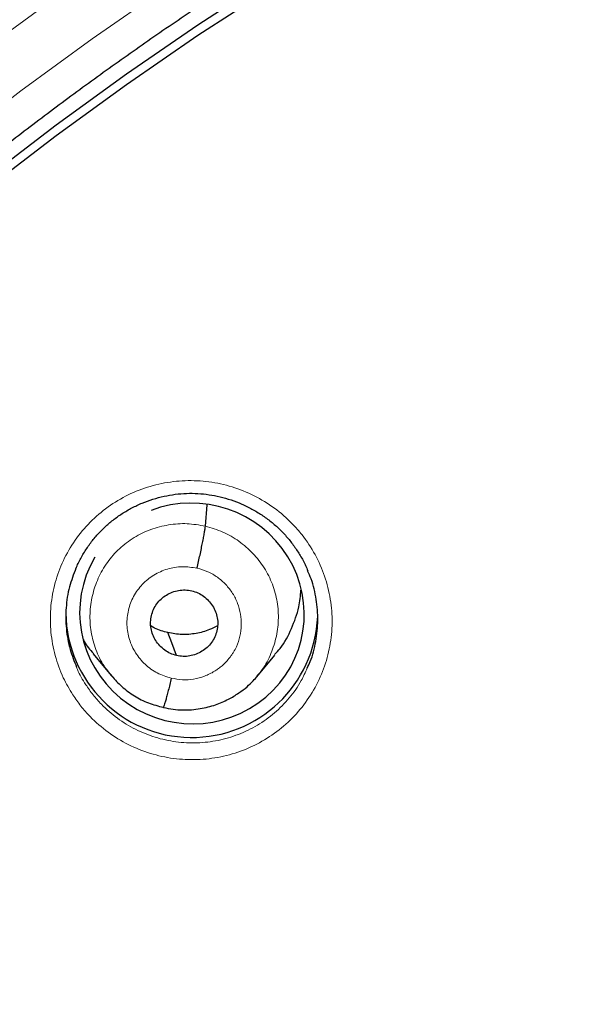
# Model space of a CAD drawing. Header units: millimetres. Extents: x 8 to 2314, y 12 to 2305.
# Tile 66 of 156: x 1058.67 to 1066.42, y 1833.77 to 1847.05. Entities that reach past the tile are written whole.
import ezdxf

# ---------------------------------------------------------------- set-up
doc = ezdxf.new("R2010")
doc.units = ezdxf.units.MM

msp = doc.modelspace()

# ---------------------------------------------------------------- linework, layer by layer
at = {"color": 7, "linetype": 'Continuous', "lineweight": 30}
for p, q in [((1061.176, 1840.219), (1061.202, 1840.508)), ((1059.66, 1838.499), (1059.906, 1838.203)), ((1061.87, 1838.189), (1062.115, 1838.481)), ((1059.899, 1838.212), (1059.915, 1838.195)), ((1059.917, 1838.198), (1059.91, 1838.206)), ((1060.608, 1837.773), (1060.603, 1837.772))]:
    msp.add_line(p, q, dxfattribs=at)
at = {"color": 252, "linetype": 'Continuous', "lineweight": 0}
for p, q in [((1059.93, 1838.181), (1059.917, 1838.198)), ((1060.603, 1837.772), (1060.459, 1837.82))]:
    msp.add_line(p, q, dxfattribs=at)
at = {"color": 252, "linetype": 'Continuous', "lineweight": 0, "flags": 128}
for points in [[(1080.486, 1855.726), (1079.281, 1855.554), (1078.08, 1855.352), (1076.886, 1855.118), (1075.698, 1854.854), (1074.517, 1854.56), (1073.345, 1854.236), (1072.182, 1853.881), (1071.028, 1853.497), (1069.885, 1853.083), (1068.754, 1852.64), (1067.635, 1852.168), (1066.529, 1851.667), (1065.436, 1851.138), (1064.358, 1850.582), (1063.296, 1849.998), (1062.249, 1849.386), (1061.219, 1848.748), (1060.206, 1848.084), (1059.211, 1847.394), (1058.236, 1846.679)], [(1057.745, 1845.363), (1058.687, 1846.091), (1059.647, 1846.795), (1060.626, 1847.474), (1061.623, 1848.128), (1062.636, 1848.756), (1063.666, 1849.357), (1064.712, 1849.932), (1065.773, 1850.48), (1066.848, 1851.001), (1067.936, 1851.493), (1069.038, 1851.958), (1070.151, 1852.394), (1071.276, 1852.801), (1072.411, 1853.179), (1073.555, 1853.528), (1074.709, 1853.847), (1075.871, 1854.137), (1077.04, 1854.397), (1078.215, 1854.626), (1079.397, 1854.826), (1080.583, 1854.994)]]:
    msp.add_lwpolyline(points, dxfattribs=at)
at = {"color": 7, "linetype": 'Continuous', "lineweight": 30, "flags": 128}
for points in [[(1058.234, 1844.921), (1059.163, 1845.633), (1060.11, 1846.321), (1061.075, 1846.984), (1062.057, 1847.622), (1063.056, 1848.235), (1064.071, 1848.822), (1065.101, 1849.382), (1066.146, 1849.916), (1067.205, 1850.423), (1068.277, 1850.903), (1069.362, 1851.355), (1070.458, 1851.779), (1071.565, 1852.174), (1072.682, 1852.541), (1073.809, 1852.879), (1074.944, 1853.188), (1076.087, 1853.468), (1077.237, 1853.718), (1078.393, 1853.939), (1079.555, 1854.13), (1080.722, 1854.291)], [(1058.234, 1844.778), (1059.163, 1845.49), (1060.11, 1846.177), (1061.075, 1846.841), (1062.057, 1847.479), (1063.056, 1848.092), (1064.071, 1848.679), (1065.101, 1849.239), (1066.146, 1849.773), (1067.205, 1850.28), (1068.277, 1850.76), (1069.362, 1851.212), (1070.458, 1851.636), (1071.565, 1852.031), (1072.682, 1852.398), (1073.809, 1852.736), (1074.944, 1853.045), (1076.087, 1853.325), (1077.237, 1853.575), (1078.393, 1853.796), (1079.555, 1853.987), (1080.722, 1854.148)], [(1060.788, 1838.474), (1060.722, 1838.647), (1060.67, 1838.783)]]:
    msp.add_lwpolyline(points, dxfattribs=at)
at = {"color": 7, "linetype": 'Continuous', "lineweight": 30}
msp.add_arc((1060.993, 1839.069), 1.7, 180.8302, 357.703, dxfattribs=at)
at = {"color": 252, "linetype": 'Continuous', "lineweight": 0}
msp.add_arc((1086.401, 1809.742), 25.454, 359.5039, 180.4634, dxfattribs=at)
at = {"color": 7, "linetype": 'Continuous', "lineweight": 30}
for start_param, end_param in [(5.631993, 8.426927), (2.81444, 5.631993)]:
    msp.add_ellipse((1060.995, 1839.042), major_axis=(1.485, -0.307), ratio=0.981135, start_param=start_param, end_param=end_param, dxfattribs=at)
at = {"color": 252, "linetype": 'Continuous', "lineweight": 0}
for points, knots in [([(1086.559, 1858.832), (1085.167, 1858.797), (1082.383, 1858.727), (1078.241, 1858.163), (1074.163, 1857.268), (1070.183, 1856.016), (1066.33, 1854.425), (1062.636, 1852.506), (1059.13, 1850.273), (1055.838, 1847.745), (1052.786, 1844.942), (1049.999, 1841.884), (1047.499, 1838.597), (1045.304, 1835.105), (1043.432, 1831.437), (1041.898, 1827.62), (1040.714, 1823.686), (1039.886, 1819.664), (1039.436, 1815.587), (1039.319, 1811.877), (1039.515, 1809.546), (1039.596, 1808.578)], [0, 0, 0, 0, 0.053444, 0.106887, 0.160331, 0.213774, 0.267218, 0.320661, 0.374105, 0.427548, 0.480992, 0.534435, 0.587879, 0.641323, 0.694766, 0.74821, 0.801653, 0.855097, 0.90854, 0.961984, 1, 1, 1, 1]), ([(1059.387, 1837.945), (1059.342, 1838.021), (1059.243, 1838.188), (1059.142, 1838.473), (1059.084, 1838.787), (1059.081, 1839.106), (1059.131, 1839.421), (1059.236, 1839.722), (1059.388, 1840.001), (1059.587, 1840.25), (1059.825, 1840.462), (1060.096, 1840.631), (1060.391, 1840.753), (1060.704, 1840.824), (1061.025, 1840.842), (1061.344, 1840.806), (1061.654, 1840.718), (1061.944, 1840.579), (1062.175, 1840.418), (1062.351, 1840.254), (1062.51, 1840.074), (1062.664, 1839.839), (1062.794, 1839.546), (1062.87, 1839.235), (1062.895, 1838.917), (1062.863, 1838.6), (1062.78, 1838.292), (1062.644, 1838.004), (1062.463, 1837.743), (1062.238, 1837.516), (1061.979, 1837.33), (1061.692, 1837.19), (1061.385, 1837.099), (1061.066, 1837.062), (1060.745, 1837.077), (1060.431, 1837.146), (1060.132, 1837.266), (1059.858, 1837.434), (1059.648, 1837.616), (1059.493, 1837.79), (1059.422, 1837.894), (1059.387, 1837.945)], [0, 0, 0, 0, 0.022146, 0.049061, 0.075975, 0.102866, 0.129756, 0.156603, 0.183449, 0.210251, 0.237053, 0.26383, 0.290606, 0.317387, 0.344169, 0.370983, 0.397797, 0.424657, 0.451518, 0.468335, 0.485153, 0.512054, 0.538955, 0.565857, 0.592759, 0.619637, 0.646515, 0.673347, 0.700179, 0.72697, 0.753761, 0.780536, 0.80731, 0.834099, 0.860889, 0.887716, 0.914544, 0.941419, 0.968294, 0.984147, 1, 1, 1, 1]), ([(1059.91, 1838.206), (1059.875, 1838.248), (1059.787, 1838.353), (1059.693, 1838.553), (1059.626, 1838.792), (1059.612, 1839.04), (1059.645, 1839.285), (1059.724, 1839.519), (1059.847, 1839.735), (1060.012, 1839.921), (1060.211, 1840.072), (1060.436, 1840.18), (1060.678, 1840.243), (1060.929, 1840.263), (1061.094, 1840.234), (1061.176, 1840.219)], [0, 0, 0, 0, 0.051674, 0.130717, 0.209694, 0.288632, 0.367673, 0.446711, 0.525642, 0.604617, 0.683661, 0.762714, 0.841797, 0.920847, 1, 1, 1, 1]), ([(1061.176, 1840.219), (1061.257, 1840.196), (1061.417, 1840.149), (1061.634, 1840.021), (1061.823, 1839.858), (1061.976, 1839.661), (1062.088, 1839.438), (1062.153, 1839.198), (1062.168, 1838.951), (1062.135, 1838.705), (1062.054, 1838.472), (1061.965, 1838.301), (1061.892, 1838.222), (1061.875, 1838.203)], [0, 0, 0, 0, 0.097126, 0.194121, 0.291158, 0.38816, 0.48515, 0.582058, 0.678919, 0.775906, 0.872888, 0.969741, 1, 1, 1, 1]), ([(1060.716, 1838.169), (1060.652, 1838.189), (1060.523, 1838.23), (1060.358, 1838.35), (1060.228, 1838.505), (1060.143, 1838.689), (1060.11, 1838.887), (1060.129, 1839.088), (1060.2, 1839.276), (1060.319, 1839.439), (1060.476, 1839.567), (1060.661, 1839.648), (1060.863, 1839.683), (1060.997, 1839.663), (1061.063, 1839.652)], [0, 0, 0, 0, 0.083334, 0.166666, 0.249999, 0.333329, 0.416665, 0.5, 0.583333, 0.666663, 0.75, 0.833335, 0.916666, 1, 1, 1, 1]), ([(1061.063, 1839.652), (1061.112, 1839.639), (1061.21, 1839.611), (1061.341, 1839.533), (1061.455, 1839.434), (1061.548, 1839.315), (1061.615, 1839.18), (1061.653, 1839.034), (1061.664, 1838.884), (1061.647, 1838.735), (1061.607, 1838.612), (1061.567, 1838.537), (1061.544, 1838.501), (1061.531, 1838.483), (1061.522, 1838.47), (1061.509, 1838.453), (1061.485, 1838.422), (1061.444, 1838.375), (1061.392, 1838.328), (1061.344, 1838.291), (1061.272, 1838.243), (1061.165, 1838.192), (1061.018, 1838.153), (1060.866, 1838.141), (1060.766, 1838.16), (1060.716, 1838.169)], [0, 0, 0, 0, 0.062594, 0.124975, 0.187333, 0.249627, 0.311863, 0.374269, 0.436882, 0.499529, 0.562173, 0.597215, 0.606391, 0.615564, 0.624733, 0.626526, 0.642237, 0.673451, 0.704744, 0.728659, 0.749879, 0.81238, 0.874899, 0.937373, 1, 1, 1, 1]), ([(1059.438, 1838.319), (1059.442, 1838.308), (1059.472, 1838.224), (1059.52, 1838.148), (1059.563, 1838.081)], [0, 0, 0, 0, 0.124603, 1, 1, 1, 1]), ([(1059.563, 1838.081), (1059.595, 1838.035), (1059.659, 1837.942), (1059.797, 1837.786), (1059.985, 1837.623), (1060.23, 1837.472), (1060.497, 1837.365), (1060.778, 1837.303), (1061.065, 1837.289), (1061.35, 1837.322), (1061.625, 1837.403), (1061.882, 1837.528), (1062.114, 1837.695), (1062.313, 1837.898), (1062.462, 1838.103), (1062.524, 1838.247), (1062.549, 1838.304)], [0, 0, 0, 0, 0.0460584, 0.0921167, 0.1702075, 0.248298, 0.3262181, 0.4041375, 0.4819472, 0.5597561, 0.6375145, 0.7152725, 0.7930751, 0.8708777, 0.9488008, 1, 1, 1, 1])]:
    msp.add_open_spline(points, degree=3, knots=knots, dxfattribs=at)
at = {"color": 7, "linetype": 'Continuous', "lineweight": 30}
for points, knots in [([(1086.559, 1858.846), (1086.388, 1858.847), (1085.783, 1858.851), (1084.753, 1858.819), (1083.476, 1858.753), (1082.227, 1858.652), (1081.011, 1858.523), (1079.831, 1858.367), (1078.686, 1858.187), (1077.569, 1857.985), (1076.414, 1857.749), (1075.226, 1857.475), (1074.009, 1857.161), (1072.835, 1856.826), (1071.702, 1856.473), (1070.611, 1856.104), (1069.531, 1855.711), (1068.466, 1855.295), (1067.417, 1854.856), (1066.416, 1854.41), (1065.463, 1853.959), (1064.555, 1853.506), (1063.694, 1853.052), (1062.852, 1852.587), (1062.031, 1852.112), (1061.235, 1851.628), (1060.488, 1851.154), (1059.79, 1850.692), (1059.014, 1850.158), (1058.161, 1849.543), (1057.237, 1848.84), (1056.36, 1848.139), (1055.529, 1847.441), (1054.743, 1846.749), (1054, 1846.065), (1053.299, 1845.392), (1052.66, 1844.752), (1052.077, 1844.147), (1051.547, 1843.577), (1051.038, 1843.012), (1050.537, 1842.437), (1050.031, 1841.835), (1049.516, 1841.201), (1048.972, 1840.505), (1048.401, 1839.745), (1047.805, 1838.914), (1047.206, 1838.037), (1046.605, 1837.114), (1046.006, 1836.142), (1045.41, 1835.122), (1044.822, 1834.051), (1044.234, 1832.912), (1043.655, 1831.709), (1043.095, 1830.452), (1042.568, 1829.171), (1042.076, 1827.869), (1041.623, 1826.548), (1041.198, 1825.178), (1040.807, 1823.759), (1040.454, 1822.29), (1040.15, 1820.806), (1039.928, 1819.493), (1039.77, 1818.357), (1039.658, 1817.403), (1039.566, 1816.445), (1039.495, 1815.488), (1039.446, 1814.551), (1039.417, 1813.651), (1039.405, 1812.805), (1039.408, 1812.012), (1039.422, 1811.274), (1039.446, 1810.593), (1039.476, 1809.969), (1039.511, 1809.402), (1039.549, 1808.887), (1039.578, 1808.561), (1039.591, 1808.406)], [0, 0, 0, 0, 0.006544, 0.023189, 0.039523, 0.055546, 0.071256, 0.086381, 0.101202, 0.115717, 0.129924, 0.146436, 0.162509, 0.178142, 0.193332, 0.208079, 0.222382, 0.237481, 0.252055, 0.266105, 0.279635, 0.292647, 0.305143, 0.317126, 0.329717, 0.341696, 0.353067, 0.363835, 0.374004, 0.389463, 0.404424, 0.418894, 0.432876, 0.446375, 0.459391, 0.471927, 0.483983, 0.494402, 0.504436, 0.514088, 0.523822, 0.533964, 0.544517, 0.555483, 0.568182, 0.581397, 0.595131, 0.609385, 0.624161, 0.639462, 0.655288, 0.67164, 0.689316, 0.707215, 0.725199, 0.743263, 0.761405, 0.77962, 0.799171, 0.818799, 0.838502, 0.858276, 0.870742, 0.883236, 0.895758, 0.908306, 0.920692, 0.932393, 0.94338, 0.953654, 0.963217, 0.97207, 0.980075, 0.987398, 0.994039, 1, 1, 1, 1]), ([(1041.799, 1817.046), (1041.838, 1817.296), (1041.917, 1817.802), (1042.053, 1818.561), (1042.203, 1819.325), (1042.366, 1820.086), (1042.544, 1820.844), (1042.734, 1821.599), (1042.939, 1822.35), (1043.156, 1823.098), (1043.387, 1823.842), (1043.631, 1824.581), (1043.888, 1825.317), (1044.159, 1826.048), (1044.442, 1826.774), (1044.738, 1827.495), (1045.047, 1828.211), (1045.369, 1828.922), (1045.704, 1829.627), (1046.051, 1830.326), (1046.41, 1831.019), (1046.782, 1831.706), (1047.166, 1832.386), (1047.562, 1833.06), (1047.969, 1833.726), (1048.389, 1834.386), (1048.821, 1835.038), (1049.264, 1835.683), (1049.718, 1836.32), (1050.184, 1836.949), (1050.661, 1837.57), (1051.149, 1838.183), (1051.647, 1838.787), (1052.157, 1839.382), (1052.677, 1839.969), (1053.207, 1840.547), (1053.748, 1841.115), (1054.298, 1841.674), (1054.859, 1842.224), (1055.429, 1842.764), (1056.009, 1843.294), (1056.598, 1843.814), (1057.197, 1844.323), (1057.804, 1844.823), (1058.42, 1845.312), (1059.045, 1845.79), (1059.678, 1846.257), (1060.32, 1846.714), (1060.969, 1847.159), (1061.627, 1847.593), (1062.292, 1848.016), (1062.964, 1848.427), (1063.644, 1848.827), (1064.33, 1849.214), (1065.024, 1849.59), (1065.724, 1849.954), (1066.431, 1850.306), (1067.143, 1850.646), (1067.862, 1850.974), (1068.586, 1851.289), (1069.316, 1851.591), (1070.051, 1851.881), (1070.791, 1852.159), (1071.536, 1852.423), (1072.286, 1852.675), (1073.04, 1852.914), (1073.798, 1853.139), (1074.56, 1853.352), (1075.326, 1853.552), (1076.095, 1853.738), (1076.868, 1853.911), (1077.643, 1854.071), (1078.421, 1854.218), (1079.202, 1854.351), (1079.984, 1854.471), (1080.769, 1854.577), (1081.556, 1854.67), (1082.344, 1854.749), (1083.134, 1854.814), (1083.924, 1854.866), (1084.715, 1854.905), (1085.507, 1854.93), (1086.122, 1854.939), (1086.472, 1854.939), (1086.559, 1854.94)], [0, 0, 0, 0, 0.011994, 0.024296, 0.036598, 0.048899, 0.061201, 0.073503, 0.085804, 0.098106, 0.110407, 0.122709, 0.13501, 0.147312, 0.159613, 0.171914, 0.184216, 0.196517, 0.208818, 0.221119, 0.23342, 0.245721, 0.258022, 0.270323, 0.282624, 0.294925, 0.307225, 0.319526, 0.331827, 0.344127, 0.356428, 0.368728, 0.381028, 0.393329, 0.405629, 0.417929, 0.430229, 0.442529, 0.454829, 0.467129, 0.479428, 0.491728, 0.504028, 0.516327, 0.528627, 0.540926, 0.553226, 0.565525, 0.577824, 0.590124, 0.602423, 0.614722, 0.627021, 0.63932, 0.651619, 0.663918, 0.676217, 0.688515, 0.700814, 0.713113, 0.725411, 0.73771, 0.750009, 0.762307, 0.774606, 0.786904, 0.799202, 0.811501, 0.823799, 0.836097, 0.848396, 0.860694, 0.872992, 0.88529, 0.897588, 0.909887, 0.922185, 0.934483, 0.946781, 0.959079, 0.971377, 0.983675, 0.995973, 1, 1, 1, 1]), ([(1059.432, 1839.651), (1059.441, 1839.673), (1059.47, 1839.742), (1059.532, 1839.853), (1059.616, 1839.981), (1059.711, 1840.099), (1059.816, 1840.207), (1059.929, 1840.304), (1060.052, 1840.391), (1060.184, 1840.467), (1060.323, 1840.533), (1060.468, 1840.585), (1060.617, 1840.625), (1060.77, 1840.651), (1060.923, 1840.664), (1061.075, 1840.662), (1061.226, 1840.646), (1061.375, 1840.618), (1061.523, 1840.575), (1061.667, 1840.52), (1061.806, 1840.452), (1061.938, 1840.372), (1062.063, 1840.281), (1062.178, 1840.18), (1062.282, 1840.069), (1062.376, 1839.95), (1062.458, 1839.823), (1062.52, 1839.711), (1062.548, 1839.64), (1062.558, 1839.617)], [0, 0, 0, 0, 0.018245, 0.057442, 0.096425, 0.13499, 0.172992, 0.210609, 0.24859, 0.287024, 0.325796, 0.36476, 0.403744, 0.442561, 0.481094, 0.51928, 0.557143, 0.595274, 0.633719, 0.672408, 0.711242, 0.750097, 0.788839, 0.827381, 0.865641, 0.903695, 0.942045, 0.980689, 1, 1, 1, 1]), ([(1061.063, 1839.652), (1061.07, 1839.682), (1061.084, 1839.741), (1061.104, 1839.831), (1061.122, 1839.917), (1061.138, 1839.997), (1061.153, 1840.07), (1061.164, 1840.134), (1061.173, 1840.186), (1061.175, 1840.208), (1061.176, 1840.219)], [0, 0, 0, 0, 0.124738, 0.249279, 0.374306, 0.499779, 0.625293, 0.750434, 0.875127, 1, 1, 1, 1]), ([(1059.43, 1839.654), (1059.398, 1839.57), (1059.332, 1839.398), (1059.29, 1839.12), (1059.293, 1838.835), (1059.34, 1838.563), (1059.407, 1838.397), (1059.438, 1838.319)], [0, 0, 0, 0, 0.195221, 0.40238, 0.60954, 0.816914, 1, 1, 1, 1]), ([(1062.549, 1838.304), (1062.564, 1838.333), (1062.62, 1838.447), (1062.671, 1838.665), (1062.702, 1838.948), (1062.677, 1839.233), (1062.629, 1839.459), (1062.572, 1839.581), (1062.555, 1839.617)], [0, 0, 0, 0, 0.07192, 0.282011, 0.492105, 0.702416, 0.912728, 1, 1, 1, 1]), ([(1060.788, 1838.474), (1060.759, 1838.482), (1060.702, 1838.499), (1060.625, 1838.546), (1060.559, 1838.605), (1060.504, 1838.675), (1060.464, 1838.754), (1060.44, 1838.839), (1060.434, 1838.927), (1060.446, 1839.014), (1060.474, 1839.097), (1060.518, 1839.173), (1060.577, 1839.239), (1060.649, 1839.292), (1060.729, 1839.331), (1060.815, 1839.355), (1060.904, 1839.363), (1060.963, 1839.352), (1060.992, 1839.347)], [0, 0, 0, 0, 0.0626185, 0.1251025, 0.1877642, 0.2504993, 0.3130651, 0.3753569, 0.4376192, 0.5000147, 0.5624056, 0.6246572, 0.6869402, 0.7495026, 0.8122381, 0.8749011, 0.9373844, 1, 1, 1, 1]), ([(1060.992, 1839.347), (1061.021, 1839.339), (1061.078, 1839.322), (1061.154, 1839.276), (1061.221, 1839.216), (1061.275, 1839.146), (1061.316, 1839.067), (1061.34, 1838.982), (1061.346, 1838.894), (1061.334, 1838.807), (1061.306, 1838.724), (1061.262, 1838.648), (1061.202, 1838.582), (1061.131, 1838.529), (1061.051, 1838.49), (1060.965, 1838.467), (1060.875, 1838.458), (1060.817, 1838.469), (1060.788, 1838.474)], [0, 0, 0, 0, 0.062619, 0.125103, 0.187765, 0.2505, 0.313066, 0.375358, 0.437621, 0.500016, 0.562407, 0.624658, 0.68694, 0.749503, 0.812238, 0.874902, 0.937385, 1, 1, 1, 1]), ([(1062.109, 1838.486), (1062.135, 1838.514), (1062.231, 1838.617), (1062.343, 1838.835), (1062.441, 1839.101), (1062.459, 1839.28), (1062.466, 1839.356)], [0, 0, 0, 0, 0.1178316, 0.4389317, 0.7604658, 1, 1, 1, 1]), ([(1060.67, 1838.783), (1060.608, 1838.799), (1060.527, 1838.819), (1060.457, 1838.863), (1060.44, 1838.873)], [0, 0, 0, 0, 0.769221, 1, 1, 1, 1]), ([(1061.34, 1838.876), (1061.305, 1838.857), (1061.214, 1838.809), (1061.051, 1838.768), (1060.859, 1838.749), (1060.733, 1838.772), (1060.67, 1838.783)], [0, 0, 0, 0, 0.1728, 0.448867, 0.724143, 1, 1, 1, 1]), ([(1059.528, 1838.69), (1059.532, 1838.681), (1059.566, 1838.611), (1059.619, 1838.553), (1059.666, 1838.503)], [0, 0, 0, 0, 0.127576, 1, 1, 1, 1]), ([(1059.915, 1838.195), (1059.957, 1838.148), (1060.048, 1838.047), (1060.215, 1837.927), (1060.404, 1837.828), (1060.541, 1837.793), (1060.609, 1837.776)], [0, 0, 0, 0, 0.231047, 0.48851, 0.744612, 1, 1, 1, 1]), ([(1060.609, 1837.775), (1060.653, 1837.766), (1060.739, 1837.747), (1060.906, 1837.736), (1061.1, 1837.75), (1061.308, 1837.803), (1061.481, 1837.878), (1061.623, 1837.962), (1061.733, 1838.047), (1061.816, 1838.126), (1061.861, 1838.178), (1061.88, 1838.2)], [0, 0, 0, 0, 0.095866, 0.186949, 0.35547, 0.506525, 0.640083, 0.756108, 0.854688, 0.935924, 1, 1, 1, 1]), ([(1060.716, 1838.169), (1060.709, 1838.14), (1060.696, 1838.082), (1060.676, 1838.003), (1060.657, 1837.931), (1060.641, 1837.87), (1060.626, 1837.822), (1060.615, 1837.789), (1060.611, 1837.78), (1060.609, 1837.776)], [0, 0, 0, 0, 0.145999, 0.291935, 0.437816, 0.58343, 0.728829, 0.874437, 1, 1, 1, 1])]:
    msp.add_open_spline(points, degree=3, knots=knots, dxfattribs=at)

doc.saveas('drawing.dxf')
